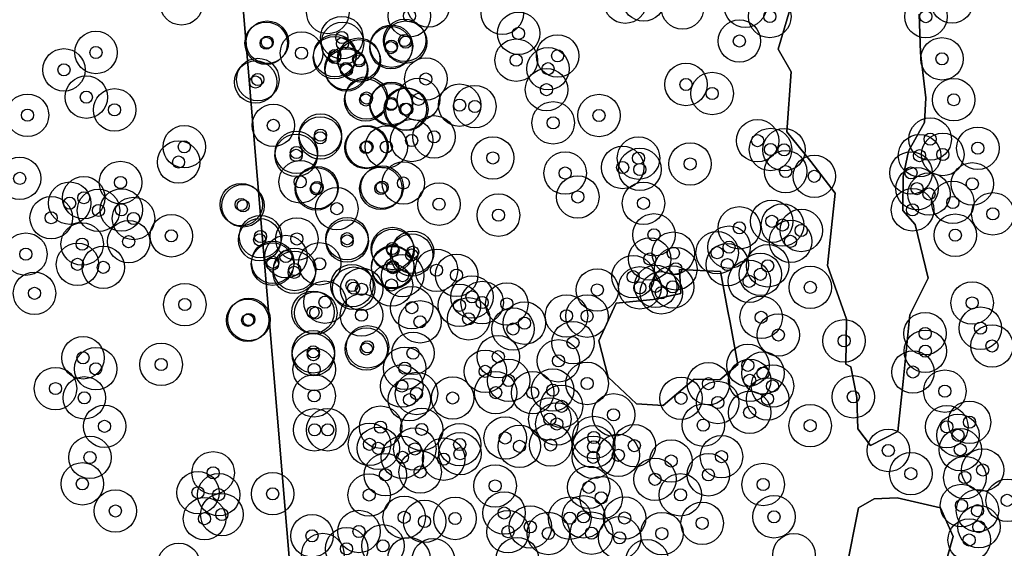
# Model space of a CAD drawing. Header units: inches. Extents: x 128668 to 131679, y 413272 to 413787.
# Tile 103 of 116: x 131350 to 131431, y 413381 to 413425. Entities that reach past the tile are written whole.
import ezdxf

# ---------------------------------------------------------------- set-up
doc = ezdxf.new("R2010")
doc.units = ezdxf.units.IN
doc.header["$MEASUREMENT"] = 0
doc.header["$PDMODE"] = 33
doc.header["$PDSIZE"] = -3
for name, color, linetype in [('Significante objecten binnen onderzoeksgebied', 3, 'Continuous'), ('Veiligheidsmarge objecten d.d. 230531', 6, 'Continuous'), ('Verstoorde gebieden (C-gebied) (ca. 90.096 m2)', 40, 'Continuous'), ('Vrijgegeven gebieden (A+B gebied) (ca. 609.035 m2)', 3, 'Continuous')]:
    doc.layers.add(name, color=color, linetype=linetype)

msp = doc.modelspace()

# ---------------------------------------------------------------- linework, layer by layer
at = {"layer": 'Significante objecten binnen onderzoeksgebied'}
for p in [(131382.375, 413424.941), (131412.078, 413424.884), (131424.944, 413424.872), (131391.372, 413423.491), (131370.567, 413422.677), (131370.659, 413422.764), (131376.806, 413423.146), (131376.858, 413422.663), (131381.979, 413422.911), (131382.066, 413422.768), (131409.571, 413422.86), (131356.539, 413421.919), (131373.484, 413421.864), (131380.853, 413422.311), (131380.896, 413422.436), (131376.2, 413421.497), (131376.232, 413421.661), (131378.197, 413421.367), (131378.243, 413421.227), (131391.177, 413421.282), (131394.588, 413421.634), (131426.27, 413421.394), (131353.904, 413420.482), (131377.146, 413420.592), (131377.194, 413420.475), (131393.8, 413420.578), (131369.699, 413419.48), (131369.88, 413419.687), (131383.733, 413419.729), (131405.171, 413419.282), (131393.678, 413418.854), (131407.325, 413418.534), (131355.748, 413418.237), (131378.772, 413418.001), (131378.835, 413418.168), (131380.891, 413417.715), (131383.127, 413418.052), (131427.238, 413418.022), (131358.075, 413417.187), (131380.853, 413417.622), (131382.037, 413417.251), (131382.162, 413417.234), (131386.512, 413417.574), (131387.767, 413417.459), (131350.895, 413416.744), (131394.222, 413416.12), (131398.003, 413416.725), (131371.16, 413415.909), (131375.023, 413414.877), (131375.041, 413415.109), (131382.561, 413414.665), (131384.405, 413414.962), (131411.073, 413414.647), (131425.292, 413414.78), (131363.819, 413414.148), (131373.059, 413413.68), (131378.799, 413414.091), (131378.882, 413414.146), (131380.474, 413414.131), (131412.138, 413413.921), (131413.251, 413413.9), (131429.227, 413414.025), (131363.351, 413412.886), (131373.043, 413413.435), (131389.244, 413413.225), (131401.258, 413413.211), (131424.42, 413413.415), (131426.334, 413413.512), (131395.211, 413411.979), (131399.948, 413412.442), (131401.371, 413412.279), (131405.508, 413412.73), (131413.384, 413412.1), (131423.715, 413411.99), (131350.256, 413411.54), (131358.566, 413411.198), (131373.371, 413411.261), (131415.744, 413411.713), (131374.702, 413410.674), (131374.766, 413410.783), (131380.018, 413410.714), (131380.125, 413410.822), (131381.88, 413411.156), (131424.207, 413410.697), (131428.767, 413411.086), (131355.533, 413409.945), (131396.252, 413410.011), (131425.201, 413410.251), (131427.162, 413409.559), (131354.375, 413409.496), (131356.749, 413408.901), (131358.637, 413408.942), (131368.514, 413409.381), (131368.667, 413409.283), (131376.388, 413409.041), (131384.818, 413409.42), (131401.669, 413409.485), (131423.843, 413408.953), (131352.854, 413408.297), (131359.637, 413408.235), (131389.713, 413408.513), (131412.24, 413408.003), (131430.463, 413408.62), (131409.57, 413407.467), (131413.13, 413407.702), (131414.669, 413407.249), (131359.235, 413406.327), (131362.75, 413406.811), (131370.036, 413406.483), (131370.104, 413406.745), (131373.096, 413406.55), (131377.234, 413406.572), (131377.246, 413406.375), (131402.532, 413406.89), (131413.788, 413406.348), (131427.365, 413406.857), (131355.403, 413406.126), (131380.97, 413405.762), (131381.02, 413405.615), (131408.721, 413405.873), (131350.756, 413405.292), (131372.196, 413405.099), (131382.56, 413405.225), (131382.64, 413405.451), (131402.183, 413404.892), (131404.131, 413405.376), (131407.742, 413405.413), (131355.019, 413404.454), (131357.146, 413404.209), (131371.093, 413404.474), (131371.119, 413404.621), (131372.914, 413404.035), (131374.975, 413404.5), (131380.999, 413404.266), (131381.013, 413404.179), (131384.608, 413403.968), (131404.329, 413404.091), (131408.578, 413404.435), (131411.902, 413404.336), (131372.879, 413403.793), (131381.818, 413403.526), (131386.262, 413403.557), (131400.814, 413403.436), (131410.384, 413403.056), (131411.299, 413403.632), (131377.643, 413402.706), (131377.783, 413402.487), (131378.437, 413402.401), (131380.897, 413402.75), (131397.859, 413402.345), (131401.369, 413402.521), (131402.673, 413402.641), (131404.07, 413402.595), (131415.414, 413402.557), (131351.474, 413402.069), (131387.532, 413401.77), (131403.132, 413402.108), (131363.863, 413401.14), (131375.417, 413401.341), (131382.569, 413400.882), (131386.496, 413401.073), (131388.37, 413401.306), (131390.407, 413401.192), (131428.755, 413401.274), (131369.046, 413399.846), (131369.148, 413399.914), (131374.435, 413400.507), (131374.659, 413400.45), (131378.429, 413400.274), (131387.256, 413399.963), (131395.32, 413400.205), (131397.018, 413400.188), (131411.366, 413400.085), (131383.251, 413399.715), (131390.917, 413399.13), (131391.855, 413399.613), (131429.438, 413399.191), (131412.783, 413398.635), (131424.876, 413398.75), (131378.823, 413397.478), (131378.922, 413397.656), (131395.858, 413398.004), (131418.201, 413398.149), (131430.392, 413397.731), (131355.473, 413396.754), (131374.453, 413397.249), (131374.458, 413397.008), (131382.675, 413397.129), (131389.701, 413396.848), (131424.897, 413397.294), (131356.522, 413395.85), (131361.912, 413396.207), (131374.529, 413395.793), (131381.991, 413395.893), (131394.656, 413396.505), (131410.274, 413396.132), (131388.625, 413395.635), (131411.517, 413395.494), (131423.877, 413395.582), (131353.205, 413394.215), (131381.746, 413394.423), (131390.553, 413394.888), (131397.022, 413394.64), (131407.018, 413394.622), (131410.421, 413394.896), (131412.3, 413394.426), (131355.582, 413393.455), (131374.52, 413393.621), (131382.957, 413393.811), (131385.937, 413393.438), (131389.485, 413393.883), (131392.531, 413393.874), (131394.188, 413394.093), (131404.763, 413393.416), (131411.894, 413393.363), (131418.964, 413393.535), (131426.505, 413394.005), (131382.376, 413393.3), (131394.911, 413392.756), (131407.788, 413393.071), (131393.949, 413391.702), (131399.203, 413392.05), (131410.416, 413392.254), (131357.25, 413391.107), (131379.998, 413391.034), (131394.525, 413391.296), (131406.596, 413391.2), (131415.407, 413391.16), (131426.664, 413391.07), (131428.536, 413391.441), (131374.561, 413390.816), (131375.641, 413390.821), (131383.383, 413390.852), (131390.272, 413390.142), (131397.574, 413390.187), (131427.586, 413390.368), (131379.085, 413389.622), (131379.808, 413389.294), (131386.517, 413389.601), (131391.442, 413389.456), (131394.012, 413389.569), (131397.564, 413389.421), (131400.912, 413389.515), (131356.044, 413388.542), (131381.797, 413388.55), (131382.823, 413389.241), (131386.549, 413388.848), (131397.528, 413388.55), (131399.595, 413388.72), (131408.098, 413388.607), (131421.844, 413389.118), (131427.777, 413389.18), (131385.201, 413388.401), (131403.943, 413388.246), (131366.199, 413387.269), (131380.398, 413387.114), (131383.259, 413387.341), (131407.018, 413387.113), (131423.705, 413387.203), (131428.157, 413386.884), (131429.627, 413387.507), (131355.419, 413386.365), (131389.438, 413386.193), (131397.157, 413386.075), (131402.616, 413386.742), (131411.533, 413386.312), (131364.954, 413385.642), (131366.659, 413385.471), (131371.103, 413385.549), (131379.06, 413385.444), (131398.181, 413385.217), (131404.712, 413385.458), (131427.876, 413384.577), (131431.646, 413385.003), (131358.142, 413384.13), (131366.919, 413383.832), (131381.941, 413383.604), (131390.179, 413383.964), (131396.728, 413383.648), (131412.423, 413383.65), (131429.195, 413384.151), (131365.491, 413383.492), (131383.624, 413383.267), (131386.137, 413383.514), (131392.34, 413382.814), (131395.593, 413383.536), (131400.111, 413383.548), (131406.504, 413383.115), (131429.312, 413382.83), (131374.347, 413382.084), (131378.215, 413382.436), (131390.505, 413382.418), (131393.83, 413382.273), (131397.384, 413382.301), (131403.184, 413382.264), (131380.195, 413381.257), (131399.7, 413381.918), (131428.513, 413381.736), (131377.196, 413381.014)]:
    msp.add_point(p, dxfattribs=at)
at = {"layer": 'Veiligheidsmarge objecten d.d. 230531', "color": 6, "linetype": 'Continuous', "lineweight": 25}
for centre in [(131401.68, 413426.241), (131363.583, 413425.929), (131383.942, 413425.755), (131400.163, 413426.065), (131404.882, 413425.588), (131410.058, 413425.723), (131427.095, 413426.088), (131375.652, 413425.21), (131382.375, 413424.941), (131390.031, 413425.154), (131412.078, 413424.884), (131424.944, 413424.872), (131376.806, 413423.146), (131381.979, 413422.911), (131391.372, 413423.491), (131370.567, 413422.677), (131370.659, 413422.764), (131376.858, 413422.663), (131380.853, 413422.311), (131380.896, 413422.436), (131382.066, 413422.768), (131409.571, 413422.86), (131356.539, 413421.919), (131373.484, 413421.864), (131376.2, 413421.497), (131376.232, 413421.661), (131378.197, 413421.367), (131391.177, 413421.282), (131394.588, 413421.634), (131426.27, 413421.394), (131353.904, 413420.482), (131377.146, 413420.592), (131377.194, 413420.475), (131378.243, 413421.227), (131393.8, 413420.578), (131369.88, 413419.687), (131383.733, 413419.729), (131369.699, 413419.48), (131393.678, 413418.854), (131405.171, 413419.282), (131355.748, 413418.237), (131378.835, 413418.168), (131383.127, 413418.052), (131407.325, 413418.534), (131378.772, 413418.001), (131380.853, 413417.622), (131380.891, 413417.715), (131382.037, 413417.251), (131382.162, 413417.234), (131386.512, 413417.574), (131387.767, 413417.459), (131427.238, 413418.022), (131350.895, 413416.744), (131358.075, 413417.187), (131398.003, 413416.725), (131371.16, 413415.909), (131394.222, 413416.12), (131375.023, 413414.877), (131375.041, 413415.109), (131384.405, 413414.962), (131363.819, 413414.148), (131378.799, 413414.091), (131378.882, 413414.146), (131380.474, 413414.131), (131382.561, 413414.665), (131411.073, 413414.647), (131425.292, 413414.78), (131429.227, 413414.025), (131373.043, 413413.435), (131373.059, 413413.68), (131389.244, 413413.225), (131401.258, 413413.211), (131412.138, 413413.921), (131413.251, 413413.9), (131424.42, 413413.415), (131426.334, 413413.512), (131363.351, 413412.886), (131399.948, 413412.442), (131405.508, 413412.73), (131350.256, 413411.54), (131395.211, 413411.979), (131401.371, 413412.279), (131413.384, 413412.1), (131415.744, 413411.713), (131423.715, 413411.99), (131358.566, 413411.198), (131373.371, 413411.261), (131374.766, 413410.783), (131380.125, 413410.822), (131381.88, 413411.156), (131428.767, 413411.086), (131355.533, 413409.945), (131374.702, 413410.674), (131380.018, 413410.714), (131396.252, 413410.011), (131424.207, 413410.697), (131425.201, 413410.251), (131354.375, 413409.496), (131368.514, 413409.381), (131368.667, 413409.283), (131384.818, 413409.42), (131401.669, 413409.485), (131427.162, 413409.559), (131352.854, 413408.297), (131356.749, 413408.901), (131358.637, 413408.942), (131376.388, 413409.041), (131389.713, 413408.513), (131423.843, 413408.953), (131430.463, 413408.62), (131359.637, 413408.235), (131412.24, 413408.003), (131413.13, 413407.702), (131362.75, 413406.811), (131370.104, 413406.745), (131402.532, 413406.89), (131409.57, 413407.467), (131414.669, 413407.249), (131427.365, 413406.857), (131355.403, 413406.126), (131359.235, 413406.327), (131370.036, 413406.483), (131373.096, 413406.55), (131377.234, 413406.572), (131377.246, 413406.375), (131408.721, 413405.873), (131413.788, 413406.348), (131350.756, 413405.292), (131372.196, 413405.099), (131380.97, 413405.762), (131381.02, 413405.615), (131382.56, 413405.225), (131382.64, 413405.451), (131404.131, 413405.376), (131407.742, 413405.413), (131355.019, 413404.454), (131371.093, 413404.474), (131371.119, 413404.621), (131374.975, 413404.5), (131380.999, 413404.266), (131402.183, 413404.892), (131408.578, 413404.435), (131411.902, 413404.336), (131357.146, 413404.209), (131372.879, 413403.793), (131372.914, 413404.035), (131381.013, 413404.179), (131381.818, 413403.526), (131384.608, 413403.968), (131386.262, 413403.557), (131400.814, 413403.436), (131404.329, 413404.091), (131411.299, 413403.632), (131377.643, 413402.706), (131380.897, 413402.75), (131402.673, 413402.641), (131410.384, 413403.056), (131351.474, 413402.069), (131377.783, 413402.487), (131378.437, 413402.401), (131397.859, 413402.345), (131401.369, 413402.521), (131403.132, 413402.108), (131404.07, 413402.595), (131415.414, 413402.557), (131363.863, 413401.14), (131375.417, 413401.341), (131386.496, 413401.073), (131387.532, 413401.77), (131388.37, 413401.306), (131390.407, 413401.192), (131428.755, 413401.274), (131374.435, 413400.507), (131374.659, 413400.45), (131378.429, 413400.274), (131382.569, 413400.882), (131395.32, 413400.205), (131397.018, 413400.188), (131369.046, 413399.846), (131369.148, 413399.914), (131383.251, 413399.715), (131387.256, 413399.963), (131391.855, 413399.613), (131411.366, 413400.085), (131390.917, 413399.13), (131412.783, 413398.635), (131424.876, 413398.75), (131429.438, 413399.191), (131395.858, 413398.004), (131418.201, 413398.149), (131374.453, 413397.249), (131374.458, 413397.008), (131378.823, 413397.478), (131378.922, 413397.656), (131382.675, 413397.129), (131424.897, 413397.294), (131430.392, 413397.731), (131355.473, 413396.754), (131361.912, 413396.207), (131389.701, 413396.848), (131394.656, 413396.505), (131410.274, 413396.132), (131356.522, 413395.85), (131374.529, 413395.793), (131381.991, 413395.893), (131388.625, 413395.635), (131411.517, 413395.494), (131423.877, 413395.582), (131390.553, 413394.888), (131397.022, 413394.64), (131407.018, 413394.622), (131410.421, 413394.896), (131353.205, 413394.215), (131381.746, 413394.423), (131382.957, 413393.811), (131389.485, 413393.883), (131392.531, 413393.874), (131394.188, 413394.093), (131412.3, 413394.426), (131426.505, 413394.005), (131355.582, 413393.455), (131374.52, 413393.621), (131382.376, 413393.3), (131385.937, 413393.438), (131404.763, 413393.416), (131407.788, 413393.071), (131411.894, 413393.363), (131418.964, 413393.535), (131394.911, 413392.756), (131410.416, 413392.254), (131393.949, 413391.702), (131394.525, 413391.296), (131399.203, 413392.05), (131428.536, 413391.441), (131357.25, 413391.107), (131374.561, 413390.816), (131375.641, 413390.821), (131379.998, 413391.034), (131383.383, 413390.852), (131406.596, 413391.2), (131415.407, 413391.16), (131426.664, 413391.07), (131390.272, 413390.142), (131397.574, 413390.187), (131427.586, 413390.368), (131379.085, 413389.622), (131379.808, 413389.294), (131382.823, 413389.241), (131386.517, 413389.601), (131386.549, 413388.848), (131391.442, 413389.456), (131394.012, 413389.569), (131397.564, 413389.421), (131400.912, 413389.515), (131421.844, 413389.118), (131427.777, 413389.18), (131356.044, 413388.542), (131381.797, 413388.55), (131385.201, 413388.401), (131397.528, 413388.55), (131399.595, 413388.72), (131403.943, 413388.246), (131408.098, 413388.607), (131366.199, 413387.269), (131383.259, 413387.341), (131423.705, 413387.203), (131429.627, 413387.507), (131380.398, 413387.114), (131402.616, 413386.742), (131407.018, 413387.113), (131428.157, 413386.884), (131355.419, 413386.365), (131364.954, 413385.642), (131389.438, 413386.193), (131397.157, 413386.075), (131411.533, 413386.312), (131366.659, 413385.471), (131371.103, 413385.549), (131379.06, 413385.444), (131398.181, 413385.217), (131404.712, 413385.458), (131431.646, 413385.003), (131358.142, 413384.13), (131390.179, 413383.964), (131427.876, 413384.577), (131429.195, 413384.151), (131365.491, 413383.492), (131366.919, 413383.832), (131381.941, 413383.604), (131383.624, 413383.267), (131386.137, 413383.514), (131395.593, 413383.536), (131396.728, 413383.648), (131400.111, 413383.548), (131412.423, 413383.65), (131378.215, 413382.436), (131390.505, 413382.418), (131392.34, 413382.814), (131406.504, 413383.115), (131429.312, 413382.83), (131374.347, 413382.084), (131393.83, 413382.273), (131397.384, 413382.301), (131399.7, 413381.918), (131403.184, 413382.264), (131428.513, 413381.736), (131377.196, 413381.014), (131380.195, 413381.257), (131375.237, 413380.54), (131382.338, 413380.205), (131384.339, 413380.108), (131391.272, 413380.2), (131401.966, 413380.03), (131414.066, 413380.521), (131363.364, 413379.726)]:
    msp.add_circle(centre, 1.75, dxfattribs=at)
at = {"layer": 'Verstoorde gebieden (C-gebied) (ca. 90.096 m2)'}
msp.add_lwpolyline([(131424.381, 413425.088), (131424.499, 413421.895), (131424.932, 413418.182), (131424.832, 413416.155), (131423.505, 413413.782), (131423.065, 413411.69), (131423.035, 413408.887), (131424.049, 413407.726), (131425.137, 413403.325), (131423.628, 413400.284), (131423.382, 413397.824), (131423.08, 413394.812), (131422.624, 413390.681), (131420.39, 413389.519), (131419.345, 413390.904), (131419.264, 413393.473), (131418.762, 413396.005), (131418.335, 413396.239), (131418.408, 413399.929), (131416.844, 413404.363), (131417.174, 413407.503), (131417.47, 413410.332), (131415.467, 413412.945), (131413.487, 413415.376), (131413.826, 413420.31), (131412.762, 413422.188), (131414.551, 413428.231)], dxfattribs=at)
for points in [[(131408.915, 413399.046), (131409.44, 413396.199), (131407.967, 413394.924), (131405.843, 413394.982), (131403.28, 413392.835), (131401.091, 413392.951), (131398.759, 413395.167), (131397.982, 413398.16), (131399.413, 413401.266), (131402.455, 413401.553), (131404.752, 413402.041), (131404.629, 413404.029), (131408.025, 413403.877), (131408.628, 413400.606), (131408.802, 413399.658)], [(131422.583, 413385.203), (131426.139, 413384.392), (131427.183, 413382.034), (131425.907, 413377.475), (131423.549, 413376.393), (131421.721, 413375.554), (131418.37, 413379.291), (131419.375, 413384.392), (131420.689, 413385.126)]]:
    msp.add_lwpolyline(points, close=True, dxfattribs=at)
at = {"layer": 'Vrijgegeven gebieden (A+B gebied) (ca. 609.035 m2)'}
for points in [[(131364.156, 413479.329), (131373.106, 413372.77)], [(131373.106, 413372.77), (131364.156, 413479.329)], [(131414.551, 413428.231), (131412.762, 413422.188), (131413.826, 413420.31), (131413.487, 413415.376), (131415.467, 413412.945), (131417.47, 413410.332), (131417.174, 413407.503), (131416.844, 413404.363), (131418.408, 413399.929), (131418.335, 413396.239), (131418.762, 413396.005), (131419.264, 413393.473), (131419.345, 413390.904), (131420.39, 413389.519), (131422.624, 413390.681), (131423.08, 413394.812), (131423.382, 413397.824), (131423.628, 413400.284), (131425.137, 413403.325), (131424.049, 413407.726), (131423.035, 413408.887), (131423.065, 413411.69), (131423.505, 413413.782), (131424.832, 413416.155), (131424.932, 413418.182), (131424.499, 413421.895), (131424.381, 413425.088)]]:
    msp.add_lwpolyline(points, dxfattribs=at)
for points in [[(131403.28, 413392.835), (131405.843, 413394.982), (131407.967, 413394.924), (131409.44, 413396.199), (131408.915, 413399.046), (131408.802, 413399.658), (131408.628, 413400.606), (131408.025, 413403.877), (131404.629, 413404.029), (131404.752, 413402.041), (131402.455, 413401.553), (131399.413, 413401.266), (131397.982, 413398.16), (131398.759, 413395.167), (131401.091, 413392.951)], [(131418.37, 413379.291), (131421.721, 413375.554), (131423.549, 413376.393), (131425.907, 413377.475), (131427.183, 413382.034), (131426.139, 413384.392), (131422.583, 413385.203), (131420.689, 413385.126), (131419.375, 413384.392)]]:
    msp.add_lwpolyline(points, close=True, dxfattribs=at)

doc.saveas('drawing.dxf')
